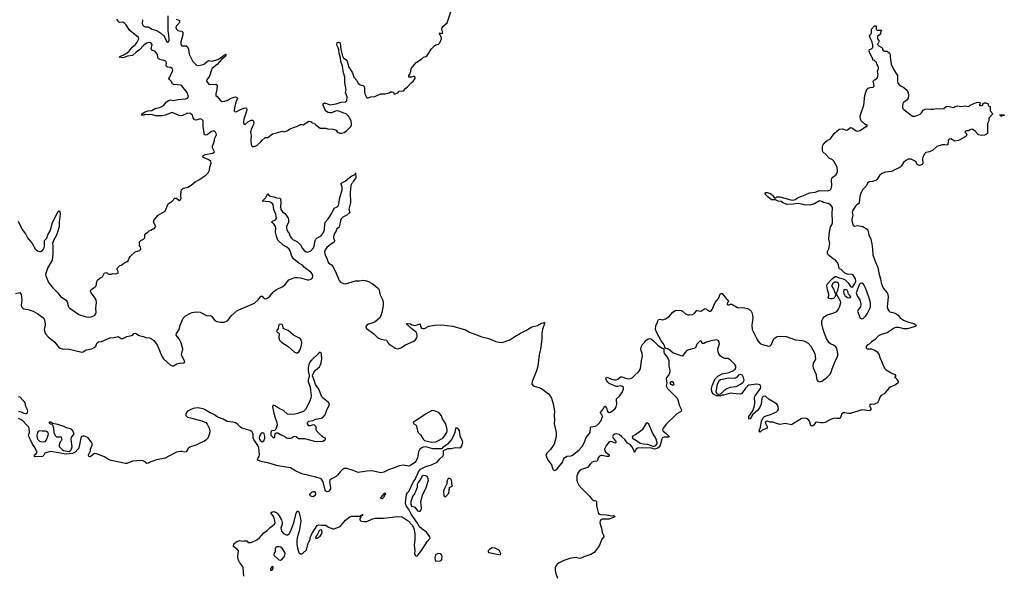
# Model space of a CAD drawing. Header units: inches. Extents: x 2494115 to 2685112, y 774173 to 915163.
# Tile 117 of 215: x 2588909 to 2602873, y 850057 to 857923. Entities that reach past the tile are written whole.
import ezdxf

# ---------------------------------------------------------------- set-up
doc = ezdxf.new("R2010")
doc.units = ezdxf.units.IN
doc.header["$MEASUREMENT"] = 0
for name, color, linetype in [('C5885', 7, 'Continuous'), ('C5895', 7, 'Continuous'), ('C6805', 7, 'Continuous')]:
    doc.layers.add(name, color=color, linetype=linetype)

msp = doc.modelspace()

# ---------------------------------------------------------------- linework, layer by layer
at = {"layer": 'C5885', "color": 5}
for points, elevation in [([(2588887, 855067), (2588945, 854945), (2588990, 854884), (2589022, 854830), (2589086, 854750), (2589130, 854671), (2589163, 854643), (2589190, 854633), (2589210, 854634), (2589230, 854646), (2589250, 854673), (2589261, 854710), (2589260, 854780), (2589263, 854790), (2589294, 854826), (2589310, 854870), (2589343, 854930), (2589356, 854970), (2589368, 855032), (2589450, 855199), (2589470, 855211), (2589479, 855199), (2589484, 855164), (2589471, 855050), (2589470, 854984), (2589430, 854865), (2589387, 854793), (2589375, 854750), (2589379, 854710), (2589378, 854602), (2589369, 854511), (2589306, 854410), (2589274, 854310), (2589278, 854290), (2589317, 854197), (2589379, 854119), (2589448, 854048), (2589490, 853997), (2589567, 853947), (2589581, 853921), (2589602, 853850), (2589619, 853830), (2589750, 853742), (2589850, 853710), (2589890, 853705), (2589924, 853710), (2589970, 853726), (2589991, 853750), (2589996, 853770), (2589990, 853830), (2589998, 853910), (2589992, 853950), (2589969, 853990), (2589921, 854050), (2589914, 854070), (2589925, 854095), (2589974, 854130), (2589992, 854148), (2589999, 854170), (2590000, 854176)], 40), ([(2588850, 854038), (2588910, 854055), (2588930, 854025), (2588938, 853950), (2588932, 853870), (2588937, 853850), (2588952, 853832), (2588970, 853820), (2589030, 853812), (2589099, 853790), (2589165, 853750), (2589250, 853690), (2589262, 853662), (2589270, 853610), (2589270, 853590), (2589255, 853530), (2589266, 853486), (2589281, 853461), (2589318, 853418), (2589407, 853350), (2589460, 853280), (2589483, 853263), (2589530, 853249), (2589590, 853256), (2589790, 853207), (2589810, 853210), (2589850, 853240), (2589930, 853257), (2589967, 853273), (2589987, 853293), (2590000, 853320)], 20), ([(2588890, 852371), (2588930, 852362), (2588970, 852342), (2588990, 852337), (2589010, 852339), (2589021, 852350), (2589023, 852370), (2589018, 852390), (2588996, 852436), (2588987, 852490), (2588973, 852510), (2588949, 852530), (2588910, 852575), (2588890, 852569)], 20), ([(2590000, 851764), (2589994, 851766), (2589970, 851769), (2589910, 851724), (2589890, 851729), (2589884, 851750), (2589912, 851808), (2589912, 851830), (2589938, 851890), (2589937, 851910), (2589928, 851930), (2589877, 851997), (2589830, 852015), (2589803, 852017), (2589787, 852013), (2589774, 851986), (2589755, 851870), (2589747, 851850), (2589735, 851830), (2589694, 851790), (2589658, 851770), (2589570, 851761), (2589350, 851797), (2589311, 851789), (2589266, 851774), (2589250, 851746), (2589232, 851728), (2589130, 851725), (2589118, 851730), (2589118, 851750), (2589139, 851761), (2589158, 851790), (2589113, 851870), (2589084, 851910), (2589064, 851964), (2589039, 852010), (2589035, 852030), (2589049, 852070), (2589044, 852130), (2589033, 852150), (2589000, 852180), (2588959, 852230), (2588929, 852250), (2588890, 852266)], 20)]:
    msp.add_lwpolyline(points, dxfattribs=dict(at, elevation=elevation))
at = {"layer": 'C5885', "color": 5, "elevation": 20}
for points in [[(2589330, 852214), (2589322, 852210), (2589342, 852190), (2589365, 852185), (2589376, 852176), (2589388, 852128), (2589394, 852070), (2589410, 852025), (2589430, 852005), (2589475, 852005), (2589491, 852011), (2589502, 851990), (2589505, 851970), (2589498, 851950), (2589485, 851935), (2589468, 851892), (2589471, 851870), (2589510, 851826), (2589530, 851815), (2589610, 851801), (2589629, 851811), (2589639, 851821), (2589653, 851867), (2589639, 851970), (2589645, 851995), (2589682, 852050), (2589664, 852090), (2589649, 852110), (2589630, 852121), (2589574, 852134), (2589535, 852155), (2589450, 852180), (2589375, 852195), (2589350, 852213)], [(2589190, 852092), (2589170, 852084), (2589162, 852070), (2589153, 852030), (2589156, 851990), (2589167, 851967), (2589190, 851947), (2589210, 851941), (2589250, 851935), (2589270, 851941), (2589290, 851965), (2589315, 852030), (2589316, 852050), (2589309, 852070), (2589290, 852083), (2589270, 852086), (2589230, 852085)]]:
    msp.add_lwpolyline(points, close=True, dxfattribs=at)
at = {"layer": 'C5895', "color": 5}
for points, elevation in [([(2590000, 854176), (2590004, 854210), (2590014, 854230), (2590044, 854256), (2590084, 854276), (2590110, 854331), (2590137, 854337), (2590154, 854330), (2590170, 854314), (2590210, 854314), (2590230, 854322), (2590270, 854318), (2590306, 854330), (2590308, 854350), (2590286, 854390), (2590326, 854430), (2590356, 854444), (2590386, 854470), (2590434, 854494), (2590446, 854494), (2590446, 854506), (2590460, 854540), (2590476, 854564), (2590546, 854630), (2590606, 854650), (2590626, 854670), (2590622, 854702), (2590606, 854710), (2590610, 854774), (2590626, 854790), (2590666, 854810), (2590686, 854830), (2590686, 854870), (2590703, 854897), (2590726, 854910), (2590746, 854930), (2590770, 854938), (2590828, 854970), (2590838, 854990), (2590808, 855050), (2590815, 855085), (2590875, 855150), (2590970, 855205), (2591014, 855310), (2591072, 855348), (2591110, 855391), (2591131, 855391), (2591170, 855358), (2591188, 855370), (2591199, 855390), (2591193, 855430), (2591198, 855490), (2591205, 855510), (2591216, 855524), (2591230, 855534), (2591292, 855548), (2591342, 855578), (2591396, 855624), (2591448, 855650), (2591550, 855718), (2591582, 855750), (2591601, 855790), (2591607, 855830), (2591624, 855890), (2591618, 855910), (2591590, 855934), (2591512, 855970), (2591506, 855990), (2591539, 856010), (2591650, 856030), (2591673, 856047), (2591674, 856050), (2591644, 856104), (2591642, 856130), (2591668, 856190), (2591679, 856241), (2591698, 856290), (2591697, 856310), (2591688, 856330), (2591670, 856342), (2591650, 856344), (2591630, 856336), (2591570, 856292), (2591550, 856284), (2591531, 856291), (2591510, 856410), (2591513, 856470), (2591509, 856490), (2591490, 856509), (2591470, 856515), (2591410, 856497), (2591390, 856504), (2591370, 856530), (2591361, 856570), (2591330, 856593), (2591290, 856595), (2591210, 856558), (2591170, 856565), (2591070, 856606), (2590970, 856570), (2590930, 856561), (2590841, 856561), (2590795, 856575), (2590770, 856577), (2590730, 856574), (2590690, 856576), (2590670, 856570), (2590638, 856570), (2590642, 856590), (2590690, 856615), (2590730, 856628), (2590784, 856636), (2590830, 856664), (2590890, 856676), (2590914, 856686), (2590954, 856710), (2590990, 856759), (2591030, 856783), (2591050, 856787), (2591090, 856776), (2591150, 856789), (2591260, 856800), (2591290, 856808), (2591302, 856830), (2591300, 856850), (2591285, 856890), (2591210, 856985), (2591196, 856996), (2591090, 857003), (2591075, 857015), (2591054, 857054), (2591033, 857073), (2591025, 857090), (2591078, 857190), (2591079, 857210), (2591072, 857230), (2591050, 857246), (2591011, 857251), (2590990, 857261), (2590985, 857270), (2590990, 857310), (2590981, 857330), (2590970, 857339), (2590899, 857359), (2590877, 857370), (2590868, 857388), (2590863, 857430), (2590851, 857450), (2590830, 857470), (2590786, 857490), (2590773, 857510), (2590789, 857570), (2590770, 857594), (2590741, 857599), (2590709, 857590), (2590665, 857555), (2590610, 857495), (2590559, 857461), (2590510, 857416), (2590436, 857404), (2590390, 857386), (2590370, 857383), (2590322, 857390), (2590349, 857410), (2590379, 857421), (2590417, 857443), (2590463, 857477), (2590505, 857535), (2590550, 857572), (2590576, 857604), (2590599, 857650), (2590594, 857670), (2590469, 857769), (2590416, 857856), (2590396, 857876), (2590370, 857887), (2590330, 857884), (2590311, 857891), (2590302, 857910), (2590285, 857930)], 40), ([(2590647, 857927), (2590653, 857910), (2590648, 857872), (2590650, 857850), (2590669, 857830), (2590690, 857824), (2590730, 857820), (2590790, 857789), (2590850, 857772), (2590870, 857760), (2590912, 857732), (2590954, 857694), (2590969, 857670), (2590990, 857620), (2591010, 857604), (2591018, 857610), (2591027, 857633), (2591023, 857710), (2591014, 857770), (2591016, 857976)], 40), ([(2591128, 857930), (2591174, 857910), (2591174, 857890), (2591164, 857870), (2591130, 857830), (2591125, 857810), (2591132, 857790), (2591150, 857772), (2591170, 857763), (2591210, 857759), (2591221, 857741), (2591222, 857710), (2591195, 857610), (2591195, 857570), (2591210, 857554), (2591271, 857551), (2591290, 857537), (2591304, 857504), (2591315, 857435), (2591367, 857330), (2591418, 857278), (2591434, 857274), (2591470, 857276), (2591510, 857287), (2591530, 857298), (2591570, 857332), (2591590, 857343), (2591636, 857336), (2591720, 857360), (2591759, 857381), (2591810, 857422), (2591817, 857423), (2591830, 857433), (2591835, 857430), (2591832, 857410), (2591814, 857390), (2591777, 857363), (2591710, 857286), (2591665, 857255), (2591640, 857230), (2591629, 857210), (2591599, 857121), (2591564, 857070), (2591560, 857050), (2591590, 857008), (2591622, 857002), (2591690, 857008), (2591710, 856994), (2591707, 856933), (2591691, 856870), (2591691, 856850), (2591712, 856832), (2591750, 856781), (2591770, 856768), (2591810, 856765), (2591828, 856770), (2591850, 856778), (2591895, 856805), (2591950, 856824), (2591970, 856828), (2591990, 856821), (2591996, 856810), (2591970, 856739), (2591955, 856675), (2591951, 856631), (2591962, 856622), (2591970, 856618), (2591990, 856619), (2592020, 856640), (2592090, 856669), (2592110, 856674), (2592128, 856668), (2592130, 856650), (2592125, 856625), (2592088, 856510), (2592085, 856465), (2592090, 856441), (2592110, 856442), (2592144, 856476), (2592190, 856499), (2592216, 856496), (2592232, 856470), (2592224, 856430), (2592192, 856370), (2592184, 856330), (2592193, 856270), (2592188, 856208), (2592190, 856154), (2592205, 856125), (2592230, 856124), (2592270, 856139), (2592330, 856190), (2592350, 856216), (2592389, 856250), (2592430, 856251), (2592495, 856305), (2592570, 856322), (2592630, 856342), (2592650, 856331), (2592690, 856343), (2592709, 856351), (2592744, 856376), (2592790, 856395), (2592850, 856411), (2592890, 856436), (2592910, 856438), (2592930, 856432), (2592955, 856445), (2592970, 856462), (2593010, 856482), (2593040, 856480), (2593054, 856470), (2593058, 856458), (2593090, 856454), (2593098, 856438), (2593110, 856434), (2593132, 856412), (2593170, 856385), (2593250, 856385), (2593277, 856377), (2593354, 856370), (2593395, 856355), (2593412, 856332), (2593424, 856324), (2593450, 856312), (2593472, 856312), (2593510, 856325), (2593550, 856351), (2593604, 856410), (2593615, 856430), (2593617, 856450), (2593609, 856490), (2593570, 856554), (2593539, 856590), (2593490, 856601), (2593450, 856619), (2593410, 856630), (2593390, 856626), (2593330, 856602), (2593310, 856600), (2593285, 856605), (2593261, 856621), (2593235, 856655), (2593214, 856710), (2593215, 856730), (2593230, 856745), (2593310, 856714), (2593395, 856730), (2593470, 856754), (2593530, 856757), (2593550, 856774), (2593555, 856830), (2593532, 856890), (2593539, 856930), (2593518, 857030), (2593520, 857110), (2593503, 857170), (2593486, 857266), (2593463, 857330), (2593457, 857377), (2593438, 857450), (2593434, 857494), (2593425, 857525), (2593410, 857550), (2593407, 857573), (2593410, 857598), (2593430, 857602), (2593453, 857593), (2593464, 857504), (2593481, 857421), (2593502, 857382), (2593550, 857350), (2593578, 857250), (2593627, 857170), (2593650, 857108), (2593686, 857066), (2593710, 857021), (2593721, 857010), (2593750, 856993), (2593782, 856990), (2593796, 856976), (2593801, 856950), (2593799, 856910), (2593806, 856870), (2593830, 856814), (2593850, 856814), (2593890, 856831), (2593947, 856833), (2594030, 856872), (2594090, 856872), (2594150, 856885), (2594170, 856902), (2594190, 856902), (2594210, 856894), (2594214, 856870), (2594230, 856866), (2594270, 856887), (2594290, 856907), (2594350, 856912), (2594387, 856953), (2594409, 856970), (2594467, 857033), (2594490, 857051), (2594519, 857090), (2594518, 857110), (2594510, 857115), (2594490, 857118), (2594468, 857108), (2594430, 857106), (2594426, 857110), (2594429, 857131), (2594447, 857153), (2594447, 857167), (2594458, 857190), (2594462, 857230), (2594469, 857250), (2594490, 857265), (2594530, 857316), (2594612, 857368), (2594638, 857390), (2594670, 857401), (2594686, 857414), (2594750, 857511), (2594790, 857551), (2594810, 857565), (2594850, 857578), (2594866, 857594), (2594893, 857650), (2594889, 857670), (2594870, 857702), (2594862, 857730), (2594870, 857735), (2594890, 857726), (2594908, 857732), (2594897, 857790), (2594899, 857810), (2594910, 857828), (2594970, 857879), (2595028, 858050)], 40), ([(2590000, 853320), (2590010, 853341), (2590025, 853355), (2590070, 853361), (2590134, 853386), (2590190, 853413), (2590250, 853415), (2590308, 853430), (2590350, 853402), (2590370, 853400), (2590429, 853430), (2590495, 853445), (2590520, 853460), (2590530, 853473), (2590550, 853477), (2590602, 853442), (2590661, 853430), (2590696, 853416), (2590750, 853409), (2590790, 853392), (2590812, 853372), (2590857, 853310), (2590925, 853150), (2590950, 853111), (2591050, 853025), (2591070, 853013), (2591090, 853013), (2591136, 853044), (2591194, 853054), (2591230, 853051), (2591244, 853056), (2591249, 853070), (2591204, 853170), (2591224, 853250), (2591200, 853340), (2591170, 853398), (2591127, 853450), (2591132, 853470), (2591170, 853530), (2591187, 853590), (2591229, 853690), (2591259, 853721), (2591330, 853760), (2591357, 853770), (2591410, 853779), (2591470, 853775), (2591570, 853725), (2591610, 853728), (2591630, 853716), (2591678, 853658), (2591704, 853644), (2591754, 853634), (2591808, 853631), (2591824, 853636), (2591861, 853659), (2591910, 853725), (2591990, 853796), (2592015, 853810), (2592142, 853858), (2592238, 853902), (2592292, 853948), (2592330, 854000), (2592350, 854004), (2592364, 853984), (2592390, 853966), (2592410, 853967), (2592430, 853977), (2592458, 854002), (2592514, 854070), (2592550, 854096), (2592639, 854141), (2592673, 854167), (2592728, 854232), (2592740, 854240), (2592810, 854265), (2592850, 854268), (2592890, 854263), (2592990, 854234), (2593010, 854233), (2593039, 854241), (2593060, 854260), (2593067, 854290), (2593057, 854317), (2593040, 854340), (2592950, 854410), (2592920, 854440), (2592869, 854470), (2592793, 854530), (2592770, 854570), (2592747, 854647), (2592731, 854670), (2592698, 854698), (2592646, 854726), (2592570, 854795), (2592550, 854853), (2592538, 854910), (2592540, 854970), (2592536, 854990), (2592519, 855019), (2592499, 855039), (2592481, 855050), (2592495, 855065), (2592536, 855084), (2592551, 855110), (2592544, 855164), (2592514, 855230), (2592504, 855304), (2592485, 855325), (2592450, 855341), (2592346, 855350), (2592362, 855358), (2592366, 855370), (2592399, 855401), (2592424, 855450), (2592430, 855455), (2592440, 855440), (2592462, 855422), (2592516, 855410), (2592550, 855396), (2592598, 855390), (2592610, 855381), (2592615, 855330), (2592608, 855270), (2592615, 855230), (2592636, 855196), (2592670, 855172), (2592690, 855150), (2592716, 855110), (2592721, 855090), (2592722, 855050), (2592695, 854990), (2592691, 854970), (2592702, 854930), (2592730, 854890), (2592746, 854850), (2592763, 854823), (2592785, 854805), (2592850, 854773), (2592890, 854732), (2592919, 854679), (2592947, 854647), (2592970, 854629), (2592995, 854625), (2593037, 854643), (2593075, 854685), (2593085, 854710), (2593101, 854790), (2593110, 854810), (2593130, 854830), (2593183, 854857), (2593217, 854903), (2593233, 854947), (2593237, 855030), (2593244, 855056), (2593283, 855097), (2593332, 855168), (2593370, 855250), (2593413, 855267), (2593431, 855289), (2593450, 855398), (2593483, 855510), (2593481, 855550), (2593466, 855590), (2593470, 855605), (2593527, 855633), (2593590, 855690), (2593630, 855714), (2593658, 855722), (2593668, 855732), (2593670, 855751), (2593677, 855683), (2593672, 855670), (2593642, 855638), (2593631, 855610), (2593620, 855600), (2593604, 855570), (2593595, 855470), (2593600, 855330), (2593576, 855236), (2593592, 855190), (2593550, 855150), (2593490, 855122), (2593465, 855095), (2593439, 854981), (2593402, 854950), (2593398, 854930), (2593362, 854870), (2593361, 854830), (2593375, 854790), (2593369, 854770), (2593322, 854738), (2593267, 854693), (2593241, 854659), (2593232, 854630), (2593241, 854581), (2593269, 854530), (2593280, 854490), (2593294, 854470), (2593330, 854445), (2593350, 854422), (2593390, 854350), (2593442, 854222), (2593461, 854201), (2593501, 854181), (2593530, 854178), (2593670, 854220), (2593730, 854220), (2593772, 854228), (2593810, 854225), (2593855, 854210), (2593910, 854182), (2593997, 854110), (2594007, 854090), (2594017, 854030), (2594053, 853953), (2594063, 853910), (2594066, 853870), (2594047, 853770), (2594030, 853722), (2594010, 853690), (2593950, 853637), (2593930, 853627), (2593855, 853605), (2593830, 853591), (2593820, 853570), (2593825, 853550), (2593930, 853467), (2593990, 853410), (2594030, 853392), (2594110, 853377), (2594123, 853350), (2594145, 853325), (2594229, 853269), (2594250, 853259), (2594270, 853256), (2594313, 853267), (2594381, 853310), (2594497, 853363), (2594520, 853380), (2594541, 853410), (2594548, 853430), (2594548, 853450), (2594543, 853470), (2594532, 853491), (2594470, 853538), (2594422, 853582), (2594408, 853590), (2594404, 853604), (2594395, 853610), (2594406, 853614), (2594450, 853610), (2594477, 853597), (2594510, 853588), (2594531, 853589), (2594590, 853610), (2594594, 853570), (2594608, 853548), (2594630, 853542), (2594650, 853545), (2594710, 853574), (2594790, 853591), (2594893, 853593), (2595050, 853574), (2595230, 853523), (2595290, 853493), (2595464, 853424), (2595562, 853402), (2595661, 853361), (2595710, 853350), (2595750, 853347), (2595858, 853382), (2595930, 853430), (2596010, 853478), (2596085, 853515), (2596170, 853568), (2596252, 853588), (2596310, 853619), (2596336, 853624), (2596350, 853634), (2596351, 853610), (2596325, 853535), (2596313, 853473), (2596313, 853390), (2596293, 853250), (2596275, 853170), (2596269, 853090), (2596256, 853010), (2596237, 852943), (2596179, 852790), (2596174, 852754), (2596190, 852731), (2596204, 852724), (2596270, 852708), (2596310, 852694), (2596410, 852615), (2596432, 852590), (2596450, 852555), (2596475, 852475), (2596496, 852370), (2596489, 852310), (2596495, 852250), (2596490, 852190), (2596519, 852070), (2596516, 852010), (2596490, 851902), (2596435, 851825), (2596383, 851777), (2596373, 851750), (2596387, 851707), (2596408, 851668), (2596449, 851610), (2596470, 851548), (2596488, 851528), (2596510, 851534), (2596530, 851553), (2596610, 851650), (2596620, 851690), (2596634, 851710), (2596670, 851732), (2596730, 851737), (2596750, 851745), (2596840, 851820), (2596888, 851870), (2596916, 851924), (2596941, 851999), (2596987, 852050), (2596998, 852070), (2597002, 852138), (2597013, 852150), (2597070, 852158), (2597093, 852167), (2597115, 852185), (2597149, 852230), (2597176, 852290), (2597172, 852312), (2597157, 852330), (2597148, 852350), (2597159, 852370), (2597183, 852397), (2597203, 852437), (2597210, 852441), (2597230, 852414), (2597247, 852367), (2597270, 852354), (2597290, 852358), (2597322, 852378), (2597352, 852408), (2597367, 852430), (2597380, 852470), (2597371, 852530), (2597374, 852546), (2597417, 852583), (2597457, 852643), (2597474, 852686), (2597470, 852705), (2597450, 852725), (2597430, 852728), (2597390, 852721), (2597370, 852723), (2597270, 852764), (2597250, 852782), (2597232, 852810), (2597224, 852830), (2597229, 852851), (2597250, 852850), (2597304, 852824), (2597350, 852814), (2597370, 852816), (2597390, 852825), (2597430, 852857), (2597450, 852856), (2597513, 852833), (2597550, 852828), (2597590, 852841), (2597625, 852870), (2597690, 852933), (2597712, 852970), (2597726, 853090), (2597742, 853150), (2597738, 853190), (2597722, 853230), (2597720, 853250), (2597728, 853292), (2597738, 853310), (2597770, 853343), (2597790, 853372), (2597821, 853399), (2597850, 853403), (2597870, 853393), (2597899, 853370), (2597963, 853303), (2598010, 853270), (2598038, 853258), (2598044, 853250), (2598044, 853210), (2598051, 853190), (2598096, 853130), (2598115, 853090), (2598113, 853010), (2598127, 852950), (2598128, 852930), (2598121, 852899), (2598115, 852885), (2598083, 852850), (2598075, 852830), (2598085, 852770), (2598078, 852730), (2598080, 852720), (2598094, 852690), (2598150, 852639), (2598233, 852553), (2598243, 852530), (2598266, 852446), (2598293, 852390), (2598288, 852372), (2598279, 852361), (2598230, 852331), (2598210, 852314), (2598081, 852190), (2598034, 852130), (2598025, 852110), (2598028, 852090), (2598082, 852050), (2598118, 852010), (2598116, 852004), (2598050, 852003), (2598027, 851993), (2598010, 851964), (2597990, 851886), (2597970, 851856), (2597950, 851841), (2597910, 851833), (2597890, 851843), (2597866, 851846), (2597690, 851851), (2597670, 851844), (2597654, 851830), (2597630, 851786), (2597624, 851810), (2597591, 851871), (2597572, 851892), (2597530, 851918), (2597490, 851970), (2597450, 852009), (2597410, 852039), (2597370, 852048), (2597350, 852044), (2597326, 852030), (2597316, 852010), (2597328, 851988), (2597358, 851950), (2597366, 851930), (2597360, 851920), (2597350, 851917), (2597310, 851937), (2597290, 851940), (2597270, 851934), (2597248, 851912), (2597233, 851890), (2597205, 851830), (2597207, 851810), (2597216, 851796), (2597271, 851750), (2597265, 851730), (2597230, 851727), (2597170, 851743), (2597150, 851743), (2597130, 851734), (2597111, 851710), (2597104, 851676), (2597097, 851663), (2597050, 851656), (2597030, 851647), (2596999, 851621), (2596962, 851570), (2596877, 851543), (2596842, 851518), (2596824, 851490), (2596811, 851450), (2596809, 851390), (2596818, 851358), (2596841, 851321), (2596878, 851278), (2596990, 851167), (2597023, 851123), (2597050, 851104), (2597079, 851099), (2597091, 851091), (2597089, 851030), (2597112, 850932), (2597120, 850920), (2597130, 850910), (2597150, 850904), (2597230, 850899), (2597310, 850887), (2597332, 850890), (2597343, 850883), (2597348, 850870), (2597270, 850839), (2597170, 850838), (2597152, 850828), (2597143, 850817), (2597138, 850790), (2597141, 850770), (2597159, 850710), (2597169, 850650), (2597189, 850610), (2597194, 850590), (2597166, 850554), (2597132, 850470), (2597110, 850431), (2597054, 850366), (2597010, 850339), (2596910, 850305), (2596870, 850285), (2596850, 850281), (2596810, 850292), (2596786, 850294), (2596710, 850281), (2596628, 850252), (2596559, 850221), (2596535, 850205), (2596516, 850184), (2596501, 850150), (2596502, 850110), (2596512, 850070), (2596536, 850000)], 20), ([(2600000, 855306), (2599950, 855318), (2599907, 855313), (2599885, 855305), (2599790, 855304), (2599729, 855330), (2599710, 855344), (2599666, 855350), (2599629, 855369), (2599569, 855370), (2599519, 855410), (2599482, 855450), (2599482, 855458), (2599489, 855471), (2599510, 855471), (2599558, 855458), (2599592, 855430), (2599605, 855405), (2599630, 855394), (2599649, 855411), (2599690, 855411), (2599847, 855367), (2599883, 855363), (2599908, 855372), (2599950, 855399), (2600000, 855418)], 20), ([(2600000, 852266), (2599990, 852264), (2599870, 852185), (2599850, 852179), (2599770, 852196), (2599690, 852181), (2599590, 852215), (2599550, 852217), (2599510, 852229), (2599490, 852222), (2599483, 852210), (2599511, 852151), (2599511, 852130), (2599438, 852102), (2599410, 852075), (2599400, 852080), (2599395, 852090), (2599414, 852146), (2599428, 852230), (2599446, 852270), (2599470, 852295), (2599509, 852311), (2599557, 852323), (2599641, 852359), (2599660, 852380), (2599671, 852409), (2599662, 852450), (2599648, 852470), (2599630, 852486), (2599537, 852537), (2599490, 852580), (2599470, 852585), (2599450, 852578), (2599432, 852550), (2599425, 852470), (2599402, 852418), (2599375, 852385), (2599302, 852318), (2599270, 852264), (2599250, 852258), (2599250, 852296), (2599304, 852376), (2599332, 852448), (2599336, 852490), (2599330, 852570), (2599339, 852590), (2599416, 852690), (2599418, 852718), (2599413, 852733), (2599403, 852743), (2599390, 852751), (2599365, 852755), (2599250, 852739), (2599230, 852725), (2599203, 852697), (2599150, 852621), (2599130, 852614), (2599070, 852615), (2598990, 852627), (2598925, 852605), (2598890, 852597), (2598870, 852599), (2598850, 852587), (2598830, 852587), (2598790, 852590), (2598750, 852610), (2598730, 852636), (2598725, 852650), (2598722, 852690), (2598729, 852731), (2598770, 852830), (2598810, 852867), (2598870, 852900), (2598970, 852921), (2599031, 852949), (2599054, 852966), (2599067, 852990), (2599064, 853010), (2599052, 853032), (2598990, 853096), (2598950, 853117), (2598910, 853120), (2598878, 853130), (2598850, 853152), (2598824, 853184), (2598813, 853210), (2598808, 853250), (2598833, 853330), (2598828, 853350), (2598813, 853373), (2598790, 853382), (2598710, 853368), (2598635, 853345), (2598610, 853330), (2598590, 853330), (2598579, 853359), (2598570, 853368), (2598550, 853361), (2598510, 853322), (2598492, 853268), (2598470, 853258), (2598398, 853242), (2598372, 853230), (2598340, 853200), (2598310, 853152), (2598290, 853156), (2598170, 853200), (2598110, 853250), (2598064, 853264), (2598048, 853310), (2598008, 853368), (2597938, 853490), (2597928, 853531), (2597933, 853587), (2597953, 853630), (2597957, 853650), (2597970, 853671), (2597990, 853676), (2598030, 853668), (2598070, 853680), (2598113, 853710), (2598170, 853777), (2598210, 853798), (2598230, 853802), (2598297, 853797), (2598311, 853790), (2598351, 853751), (2598390, 853738), (2598410, 853736), (2598450, 853744), (2598477, 853763), (2598510, 853797), (2598570, 853790), (2598610, 853819), (2598630, 853827), (2598650, 853819), (2598690, 853790), (2598710, 853790), (2598730, 853813), (2598770, 853910), (2598818, 853970), (2598841, 854030), (2598850, 854041), (2598870, 854041), (2598928, 853968), (2598951, 853950), (2598962, 853930), (2598947, 853910), (2598944, 853890), (2598950, 853881), (2598970, 853879), (2598990, 853887), (2599010, 853888), (2599090, 853842), (2599110, 853837), (2599170, 853839), (2599230, 853826), (2599265, 853810), (2599284, 853790), (2599294, 853770), (2599303, 853730), (2599304, 853690), (2599293, 853590), (2599297, 853530), (2599367, 853387), (2599382, 853362), (2599411, 853331), (2599430, 853321), (2599510, 853296), (2599530, 853293), (2599550, 853298), (2599570, 853317), (2599591, 853370), (2599610, 853401), (2599650, 853428), (2599690, 853434), (2599781, 853430), (2599910, 853384), (2600000, 853371)], 20), ([(2592090, 850030), (2592080, 850150), (2592071, 850171), (2592028, 850230), (2592009, 850269), (2592005, 850310), (2592010, 850390), (2591995, 850415), (2591942, 850450), (2591948, 850490), (2591969, 850510), (2591990, 850523), (2592030, 850535), (2592070, 850525), (2592092, 850532), (2592130, 850534), (2592148, 850508), (2592190, 850507), (2592272, 850548), (2592304, 850570), (2592370, 850646), (2592421, 850679), (2592460, 850720), (2592524, 850770), (2592533, 850790), (2592513, 850873), (2592469, 850930), (2592490, 850945), (2592514, 850946), (2592550, 850934), (2592570, 850917), (2592590, 850888), (2592622, 850830), (2592632, 850792), (2592630, 850770), (2592614, 850710), (2592622, 850670), (2592650, 850637), (2592690, 850615), (2592710, 850616), (2592719, 850621), (2592730, 850630), (2592750, 850662), (2592795, 850785), (2592830, 850925), (2592850, 850956), (2592870, 850945), (2592892, 850850), (2592895, 850810), (2592874, 850670), (2592852, 850610), (2592844, 850570), (2592838, 850530), (2592838, 850490), (2592849, 850430), (2592868, 850368), (2592875, 850355), (2592890, 850346), (2592910, 850349), (2592930, 850361), (2592976, 850404), (2593001, 850499), (2593027, 850550), (2593030, 850572), (2593050, 850630), (2593129, 850750), (2593150, 850759), (2593190, 850752), (2593250, 850754), (2593287, 850727), (2593350, 850704), (2593370, 850700), (2593430, 850725), (2593459, 850741), (2593530, 850827), (2593590, 850874), (2593617, 850883), (2593739, 850881), (2593750, 850896), (2593766, 850894), (2593770, 850911), (2593771, 850890), (2593755, 850885), (2593750, 850878), (2593742, 850878), (2593745, 850870), (2593733, 850850), (2593733, 850830), (2593750, 850811), (2593790, 850804), (2593830, 850808), (2593902, 850838), (2593950, 850852), (2594070, 850852), (2594270, 850879), (2594331, 850871), (2594417, 850817), (2594474, 850754), (2594500, 850710), (2594514, 850630), (2594512, 850550), (2594503, 850470), (2594512, 850390), (2594509, 850350), (2594516, 850330), (2594530, 850316), (2594550, 850320), (2594617, 850410), (2594692, 850528), (2594729, 850570), (2594726, 850590), (2594677, 850657), (2594610, 850701), (2594574, 850734), (2594550, 850781), (2594460, 850910), (2594425, 850985), (2594390, 851029), (2594381, 851070), (2594397, 851190), (2594409, 851211), (2594430, 851231), (2594490, 851366), (2594520, 851400), (2594566, 851510), (2594595, 851550), (2594610, 851560), (2594670, 851584), (2594750, 851608), (2594830, 851647), (2594866, 851694), (2594910, 851734), (2594918, 851750), (2594918, 851802), (2594925, 851815), (2594981, 851839), (2595030, 851842), (2595090, 851857), (2595150, 851852), (2595170, 851866), (2595183, 851890), (2595192, 851930), (2595188, 851950), (2595156, 852010), (2595153, 852070), (2595148, 852090), (2595130, 852116), (2595110, 852130), (2595090, 852129), (2595078, 852070), (2595061, 852019), (2595033, 851967), (2594978, 851902), (2594906, 851850), (2594899, 851841), (2594890, 851837), (2594770, 851838), (2594670, 851864), (2594630, 851859), (2594610, 851850), (2594585, 851830), (2594564, 851796), (2594551, 851710), (2594534, 851666), (2594515, 851645), (2594450, 851599), (2594427, 851593), (2594350, 851605), (2594290, 851596), (2594210, 851563), (2594150, 851545), (2594075, 851505), (2594030, 851497), (2593910, 851525), (2593830, 851522), (2593710, 851500), (2593639, 851530), (2593550, 851556), (2593510, 851556), (2593482, 851538), (2593452, 851510), (2593418, 851462), (2593398, 851442), (2593330, 851411), (2593309, 851391), (2593303, 851370), (2593319, 851290), (2593317, 851270), (2593300, 851240), (2593290, 851232), (2593270, 851227), (2593250, 851236), (2593241, 851250), (2593215, 851370), (2593190, 851405), (2593170, 851417), (2593110, 851437), (2592910, 851481), (2592810, 851530), (2592750, 851565), (2592570, 851596), (2592430, 851638), (2592350, 851653), (2592294, 851670), (2592282, 851690), (2592290, 851710), (2592307, 851733), (2592311, 851750), (2592302, 851850), (2592285, 851885), (2592229, 851970), (2592222, 851990), (2592222, 852050), (2592202, 852082), (2592177, 852097), (2592061, 852130), (2592035, 852150), (2592004, 852184), (2591970, 852204), (2591934, 852214), (2591850, 852225), (2591795, 852255), (2591730, 852280), (2591710, 852290), (2591670, 852320), (2591610, 852345), (2591530, 852394), (2591510, 852402), (2591430, 852416), (2591370, 852408), (2591328, 852392), (2591290, 852370), (2591273, 852350), (2591266, 852334), (2591267, 852307), (2591290, 852285), (2591330, 852278), (2591490, 852236), (2591550, 852210), (2591570, 852186), (2591597, 852130), (2591606, 852090), (2591599, 852050), (2591577, 851990), (2591550, 851960), (2591530, 851946), (2591462, 851918), (2591412, 851888), (2591348, 851872), (2591321, 851859), (2591300, 851840), (2591268, 851792), (2591250, 851788), (2591210, 851801), (2591190, 851801), (2591133, 851787), (2591103, 851777), (2590974, 851706), (2590850, 851681), (2590767, 851653), (2590730, 851632), (2590710, 851628), (2590670, 851661), (2590630, 851673), (2590510, 851660), (2590431, 851630), (2590409, 851630), (2590206, 851670), (2590170, 851684), (2590110, 851725), (2590000, 851764)], 20)]:
    msp.add_lwpolyline(points, dxfattribs=dict(at, elevation=elevation))
at = {"layer": 'C5895', "color": 5, "elevation": 20}
for points in [[(2592610, 853606), (2592590, 853598), (2592580, 853580), (2592576, 853544), (2592551, 853510), (2592559, 853490), (2592581, 853481), (2592591, 853471), (2592582, 853410), (2592596, 853376), (2592620, 853350), (2592719, 853290), (2592807, 853207), (2592830, 853199), (2592850, 853200), (2592870, 853211), (2592890, 853250), (2592910, 853330), (2592912, 853350), (2592907, 853370), (2592892, 853390), (2592867, 853410), (2592790, 853451), (2592716, 853516), (2592657, 853537), (2592646, 853546), (2592642, 853582), (2592630, 853598)], [(2593170, 853206), (2593150, 853193), (2593046, 853094), (2593021, 853059), (2593010, 853030), (2593002, 852990), (2593001, 852950), (2593007, 852910), (2593016, 852890), (2593016, 852870), (2592998, 852810), (2593000, 852790), (2593028, 852710), (2593044, 852590), (2593038, 852562), (2593017, 852503), (2592964, 852396), (2592955, 852385), (2592932, 852368), (2592850, 852338), (2592810, 852330), (2592730, 852324), (2592707, 852330), (2592650, 852381), (2592588, 852408), (2592530, 852448), (2592506, 852454), (2592495, 852430), (2592497, 852410), (2592523, 852303), (2592556, 852210), (2592561, 852170), (2592550, 852146), (2592544, 852116), (2592522, 852098), (2592482, 852090), (2592472, 852070), (2592472, 852030), (2592510, 851994), (2592522, 851998), (2592527, 852013), (2592530, 852054), (2592550, 852062), (2592570, 852062), (2592610, 852038), (2592670, 852012), (2592690, 851992), (2592707, 851987), (2592754, 851986), (2592782, 851998), (2592788, 852012), (2592810, 852016), (2592830, 852011), (2592865, 851985), (2592950, 851982), (2593090, 851945), (2593130, 851942), (2593210, 851947), (2593248, 851970), (2593247, 851987), (2593219, 851999), (2593195, 852015), (2593125, 852085), (2593114, 852110), (2593115, 852150), (2593090, 852174), (2593070, 852175), (2593030, 852164), (2593010, 852164), (2592989, 852190), (2592989, 852210), (2593010, 852231), (2593070, 852239), (2593104, 852256), (2593190, 852270), (2593210, 852279), (2593242, 852318), (2593264, 852390), (2593299, 852450), (2593302, 852470), (2593290, 852496), (2593214, 852554), (2593195, 852575), (2593150, 852683), (2593102, 852750), (2593085, 852810), (2593061, 852870), (2593065, 852890), (2593080, 852920), (2593105, 852950), (2593159, 853001), (2593174, 853026), (2593185, 853055), (2593195, 853110), (2593190, 853178), (2593188, 853190)], [(2599128, 852892), (2599110, 852886), (2599074, 852846), (2599061, 852839), (2599030, 852835), (2598962, 852838), (2598850, 852816), (2598830, 852802), (2598820, 852790), (2598801, 852750), (2598783, 852650), (2598798, 852618), (2598813, 852613), (2598850, 852617), (2598859, 852621), (2598907, 852673), (2598940, 852690), (2598992, 852712), (2599070, 852722), (2599130, 852754), (2599170, 852784), (2599183, 852810), (2599174, 852850), (2599158, 852878), (2599150, 852885)], [(2598170, 852736), (2598148, 852748), (2598136, 852770), (2598150, 852793), (2598170, 852793), (2598180, 852770), (2598184, 852750)], [(2594770, 852378), (2594750, 852375), (2594662, 852330), (2594488, 852210), (2594501, 852190), (2594530, 852171), (2594541, 852141), (2594550, 852090), (2594560, 852070), (2594598, 852030), (2594630, 851975), (2594650, 851956), (2594670, 851948), (2594750, 851933), (2594810, 851937), (2594830, 851944), (2594909, 851990), (2594929, 852010), (2594966, 852070), (2594972, 852090), (2594972, 852112), (2594953, 852190), (2594904, 852264), (2594890, 852304), (2594874, 852330), (2594851, 852351), (2594803, 852370)], [(2597810, 852205), (2597790, 852192), (2597735, 852105), (2597715, 852085), (2597644, 852036), (2597594, 852010), (2597600, 851990), (2597657, 851957), (2597710, 851917), (2597750, 851906), (2597810, 851901), (2597890, 851873), (2597910, 851873), (2597930, 851882), (2597949, 851910), (2597952, 851928), (2597931, 851990), (2597885, 852065), (2597830, 852187)], [(2592350, 852062), (2592330, 852049), (2592310, 852015), (2592306, 851990), (2592311, 851971), (2592330, 851945), (2592350, 851938), (2592370, 851952), (2592385, 851990), (2592385, 852010), (2592375, 852050), (2592370, 852058)], [(2594630, 851459), (2594618, 851450), (2594594, 851406), (2594560, 851360), (2594547, 851330), (2594544, 851290), (2594537, 851263), (2594513, 851207), (2594480, 851160), (2594455, 851090), (2594456, 851050), (2594465, 851025), (2594490, 851021), (2594511, 851011), (2594550, 850958), (2594570, 850951), (2594590, 850951), (2594604, 850970), (2594609, 850990), (2594600, 851090), (2594621, 851179), (2594676, 851290), (2594707, 851390), (2594704, 851410), (2594690, 851442), (2594670, 851454)], [(2595010, 851415), (2594986, 851414), (2594970, 851386), (2594966, 851366), (2594972, 851348), (2594930, 851266), (2594918, 851230), (2594922, 851170), (2594950, 851154), (2594995, 851210), (2595006, 851290), (2595046, 851310), (2595036, 851336), (2595039, 851370), (2595030, 851406)], [(2593070, 851158), (2593050, 851160), (2593030, 851170), (2593025, 851190), (2593036, 851210), (2593050, 851220), (2593070, 851230), (2593090, 851230), (2593104, 851210), (2593105, 851190), (2593090, 851169)], [(2594050, 851129), (2594026, 851130), (2594050, 851171), (2594062, 851178), (2594070, 851198), (2594091, 851211), (2594095, 851190), (2594082, 851178), (2594071, 851150)], [(2593170, 850688), (2593150, 850668), (2593136, 850630), (2593108, 850592), (2593105, 850570), (2593130, 850568), (2593170, 850599), (2593190, 850624), (2593197, 850657), (2593196, 850676), (2593190, 850682)], [(2592590, 850448), (2592553, 850447), (2592534, 850430), (2592534, 850370), (2592518, 850362), (2592514, 850330), (2592574, 850270), (2592584, 850264), (2592610, 850258), (2592630, 850271), (2592665, 850310), (2592675, 850350), (2592670, 850368), (2592630, 850429), (2592610, 850442)], [(2595608, 850432), (2595570, 850409), (2595551, 850390), (2595552, 850370), (2595564, 850364), (2595730, 850334), (2595732, 850350), (2595712, 850390), (2595689, 850410), (2595650, 850427)], [(2594850, 850354), (2594810, 850338), (2594805, 850330), (2594798, 850290), (2594804, 850244), (2594870, 850249), (2594890, 850259), (2594898, 850270), (2594901, 850310), (2594891, 850331), (2594870, 850349)], [(2592490, 850166), (2592470, 850146), (2592462, 850130), (2592470, 850114), (2592490, 850114), (2592506, 850150), (2592502, 850162)]]:
    msp.add_lwpolyline(points, close=True, dxfattribs=at)
at = {"layer": 'C6805', "color": 5, "elevation": 20}
for points in [[(2600000, 855418), (2600050, 855438), (2600110, 855466), (2600190, 855476), (2600250, 855499), (2600370, 855494), (2600396, 855504), (2600416, 855524), (2600425, 855570), (2600421, 855650), (2600425, 855670), (2600442, 855690), (2600490, 855727), (2600499, 855741), (2600508, 855770), (2600501, 855830), (2600457, 855917), (2600436, 855936), (2600390, 855957), (2600347, 856007), (2600301, 856050), (2600293, 856070), (2600296, 856130), (2600304, 856150), (2600330, 856187), (2600359, 856210), (2600406, 856234), (2600461, 856310), (2600530, 856370), (2600576, 856376), (2600630, 856357), (2600650, 856363), (2600690, 856393), (2600710, 856388), (2600770, 856348), (2600790, 856342), (2600830, 856352), (2600910, 856408), (2600926, 856410), (2600926, 856430), (2600910, 856434), (2600890, 856447), (2600844, 856490), (2600834, 856510), (2600830, 856554), (2600836, 856590), (2600882, 856710), (2600895, 856850), (2600912, 856910), (2600930, 856942), (2600941, 856950), (2600970, 856960), (2601013, 856967), (2601024, 856976), (2601029, 856990), (2601015, 857050), (2601030, 857072), (2601070, 857094), (2601080, 857120), (2601082, 857150), (2601074, 857190), (2601089, 857230), (2601088, 857250), (2601066, 857290), (2601062, 857322), (2601050, 857326), (2601030, 857346), (2601008, 857350), (2601008, 857370), (2600965, 857450), (2600958, 857482), (2600962, 857498), (2600990, 857512), (2601008, 857530), (2601008, 857570), (2600998, 857590), (2600998, 857610), (2600975, 857655), (2600962, 857690), (2600970, 857714), (2600987, 857733), (2600988, 857790), (2601030, 857834), (2601050, 857834), (2601054, 857830), (2601054, 857790), (2601058, 857778), (2601070, 857774), (2601130, 857774), (2601134, 857770), (2601122, 857758), (2601115, 857725), (2601097, 857703), (2601074, 857690), (2601074, 857650), (2601094, 857630), (2601092, 857608), (2601074, 857570), (2601094, 857550), (2601134, 857530), (2601142, 857522), (2601152, 857490), (2601162, 857482), (2601170, 857478), (2601210, 857478), (2601246, 857450), (2601253, 857430), (2601252, 857390), (2601267, 857290), (2601299, 857219), (2601330, 857176), (2601356, 857130), (2601357, 857050), (2601362, 857022), (2601390, 856990), (2601450, 856959), (2601487, 856930), (2601510, 856890), (2601516, 856850), (2601510, 856809), (2601490, 856781), (2601445, 856750), (2601434, 856730), (2601427, 856690), (2601431, 856670), (2601446, 856650), (2601550, 856567), (2601570, 856556), (2601610, 856556), (2601678, 856582), (2601698, 856602), (2601722, 856638), (2601750, 856654), (2601790, 856661), (2601830, 856652), (2601870, 856654), (2601910, 856665), (2601941, 856661), (2602017, 856663), (2602050, 856691), (2602065, 856695), (2602090, 856693), (2602150, 856676), (2602175, 856690), (2602210, 856700), (2602270, 856694), (2602310, 856699), (2602369, 856691), (2602389, 856710), (2602429, 856730), (2602478, 856750), (2602510, 856755), (2602522, 856750), (2602534, 856730), (2602514, 856710), (2602524, 856704), (2602550, 856705), (2602566, 856710), (2602566, 856730), (2602590, 856745), (2602610, 856746), (2602642, 856730), (2602642, 856710), (2602650, 856702), (2602673, 856693), (2602674, 856630), (2602712, 856590), (2602653, 856527), (2602652, 856488), (2602632, 856450), (2602634, 856310), (2602622, 856298), (2602593, 856287), (2602550, 856281), (2602508, 856290), (2602460, 856340), (2602427, 856367), (2602410, 856368), (2602390, 856362), (2602367, 856347), (2602330, 856346), (2602314, 856330), (2602333, 856313), (2602342, 856290), (2602331, 856270), (2602302, 856250), (2602222, 856210), (2602170, 856198), (2602113, 856233), (2602090, 856229), (2602076, 856210), (2602070, 856148), (2602050, 856142), (2602029, 856149), (2601990, 856147), (2601914, 856126), (2601852, 856070), (2601830, 856057), (2601810, 856048), (2601761, 856039), (2601740, 856020), (2601716, 855970), (2601712, 855950), (2601717, 855890), (2601710, 855870), (2601670, 855856), (2601650, 855861), (2601636, 855870), (2601621, 855901), (2601600, 855920), (2601550, 855945), (2601510, 855944), (2601474, 855926), (2601443, 855897), (2601410, 855846), (2601396, 855830), (2601380, 855820), (2601337, 855803), (2601275, 855770), (2601190, 855760), (2601138, 855742), (2601105, 855715), (2601070, 855659), (2601050, 855643), (2601002, 855630), (2600956, 855624), (2600934, 855606), (2600930, 855590), (2600910, 855558), (2600865, 855515), (2600837, 855463), (2600826, 855414), (2600816, 855324), (2600803, 855310), (2600781, 855299), (2600762, 855278), (2600718, 855210), (2600716, 855190), (2600726, 855150), (2600708, 855090), (2600708, 855070), (2600731, 855011), (2600750, 854996), (2600790, 855004), (2600865, 854990), (2600930, 854950), (2600937, 854937), (2600952, 854872), (2600979, 854810), (2600994, 854746), (2601005, 854670), (2601007, 854590), (2601045, 854485), (2601081, 854410), (2601100, 854310), (2601118, 854250), (2601127, 854190), (2601156, 854116), (2601210, 854051), (2601219, 854030), (2601224, 853990), (2601210, 853850), (2601219, 853819), (2601235, 853795), (2601250, 853781), (2601310, 853767), (2601350, 853746), (2601368, 853730), (2601394, 853694), (2601441, 853661), (2601499, 853639), (2601590, 853612), (2601621, 853590), (2601611, 853570), (2601497, 853537), (2601450, 853537), (2601395, 853555), (2601370, 853558), (2601330, 853556), (2601310, 853548), (2601210, 853483), (2601124, 853456), (2601090, 853440), (2601036, 853384), (2600988, 853352), (2600957, 853323), (2600930, 853307), (2600914, 853290), (2600915, 853270), (2600930, 853255), (2600990, 853255), (2601037, 853237), (2601070, 853210), (2601096, 853170), (2601106, 853126), (2601130, 853085), (2601148, 853028), (2601177, 852977), (2601198, 852958), (2601270, 852913), (2601322, 852890), (2601332, 852870), (2601314, 852850), (2601337, 852837), (2601350, 852822), (2601366, 852790), (2601363, 852770), (2601330, 852743), (2601264, 852716), (2601240, 852700), (2601170, 852616), (2601127, 852593), (2601106, 852570), (2601094, 852526), (2601072, 852488), (2601030, 852470), (2600985, 852465), (2600970, 852468), (2600961, 852450), (2600979, 852410), (2600981, 852390), (2600963, 852377), (2600850, 852390), (2600690, 852337), (2600670, 852337), (2600610, 852348), (2600590, 852346), (2600569, 852331), (2600547, 852273), (2600535, 852265), (2600495, 852265), (2600470, 852270), (2600450, 852267), (2600407, 852253), (2600330, 852211), (2600304, 852204), (2600264, 852204), (2600210, 852213), (2600194, 852210), (2600170, 852170), (2600150, 852156), (2600130, 852166), (2600109, 852229), (2600092, 852252), (2600067, 852266), (2600032, 852272), (2600000, 852266)], [(2600000, 853371), (2600028, 853368), (2600050, 853360), (2600090, 853336), (2600130, 853294), (2600186, 853190), (2600197, 853110), (2600162, 853050), (2600158, 853010), (2600164, 852984), (2600206, 852890), (2600211, 852830), (2600218, 852810), (2600230, 852797), (2600250, 852787), (2600286, 852794), (2600354, 852846), (2600397, 852890), (2600416, 852924), (2600430, 852971), (2600480, 853090), (2600503, 853130), (2600513, 853167), (2600511, 853190), (2600498, 853258), (2600483, 853283), (2600462, 853302), (2600408, 853328), (2600390, 853342), (2600350, 853402), (2600321, 853470), (2600303, 853530), (2600286, 853610), (2600286, 853650), (2600302, 853690), (2600320, 853710), (2600350, 853730), (2600456, 853764), (2600496, 853784), (2600522, 853818), (2600535, 853845), (2600555, 853910), (2600550, 853930), (2600495, 854030), (2600501, 854070), (2600512, 854088), (2600527, 854150), (2600527, 854170), (2600520, 854180), (2600499, 854199), (2600490, 854202), (2600470, 854200), (2600440, 854180), (2600421, 854150), (2600456, 854096), (2600470, 854052), (2600485, 854030), (2600471, 853990), (2600451, 853970), (2600430, 853964), (2600410, 853963), (2600388, 853970), (2600374, 853990), (2600383, 854010), (2600385, 854030), (2600365, 854090), (2600358, 854150), (2600361, 854170), (2600430, 854250), (2600470, 854283), (2600490, 854280), (2600530, 854263), (2600587, 854250), (2600614, 854234), (2600660, 854190), (2600690, 854138), (2600710, 854131), (2600730, 854146), (2600750, 854170), (2600765, 854210), (2600761, 854250), (2600733, 854293), (2600710, 854307), (2600650, 854315), (2600610, 854328), (2600558, 854378), (2600537, 854390), (2600524, 854410), (2600522, 854450), (2600504, 854484), (2600475, 854515), (2600447, 854530), (2600377, 854590), (2600364, 854610), (2600367, 854633), (2600385, 854675), (2600396, 854750), (2600385, 854810), (2600390, 854882), (2600410, 854984), (2600427, 855013), (2600436, 855044), (2600432, 855192), (2600438, 855230), (2600437, 855257), (2600413, 855293), (2600377, 855317), (2600310, 855328), (2600284, 855344), (2600252, 855352), (2600179, 855310), (2600130, 855298), (2600054, 855294), (2600000, 855306)]]:
    msp.add_lwpolyline(points, dxfattribs=at)
for points in [[(2602830, 856548), (2602826, 856566), (2602814, 856566), (2602807, 856573), (2602873, 856573), (2602870, 856566), (2602838, 856562)], [(2600850, 854187), (2600830, 854183), (2600819, 854170), (2600771, 854050), (2600785, 854005), (2600825, 853950), (2600836, 853890), (2600831, 853850), (2600798, 853810), (2600791, 853789), (2600830, 853691), (2600850, 853680), (2600870, 853687), (2600910, 853722), (2600928, 853750), (2600973, 853847), (2600977, 853890), (2600971, 853930), (2600915, 854095), (2600876, 854170)], [(2600610, 854097), (2600598, 854090), (2600591, 854069), (2600598, 854038), (2600610, 854012), (2600650, 853983), (2600670, 853976), (2600690, 853982), (2600694, 853990), (2600682, 854010), (2600662, 854030), (2600654, 854070), (2600645, 854085), (2600632, 854092)]]:
    msp.add_lwpolyline(points, close=True, dxfattribs=at)

doc.saveas('drawing.dxf')
